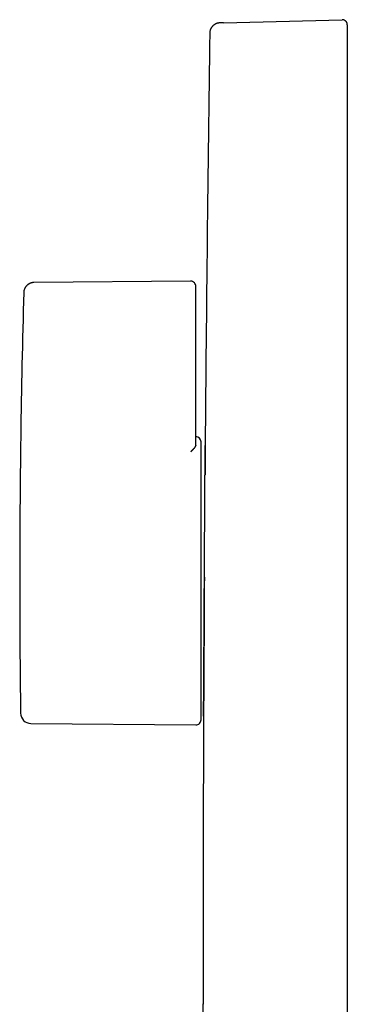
# Model space of a CAD drawing. Header units: millimetres. Extents: x 8 to 532, y 12 to 594.
# Tile 9 of 12: x 78 to 110, y 498 to 594. Entities that reach past the tile are written whole.
import ezdxf

# ---------------------------------------------------------------- set-up
doc = ezdxf.new("R2010")
doc.units = ezdxf.units.MM

msp = doc.modelspace()

# ---------------------------------------------------------------- linework, layer by layer
at = {"color": 7, "linetype": 'Continuous', "lineweight": 30}
for p, q in [((97.538, 593.336), (97.55, 593.337)), ((97.713, 593.341), (97.725, 593.342)), ((97.725, 593.342), (109.22, 593.643)), ((97.727, 593.334), (97.725, 593.342)), ((109.22, 593.636), (109.219, 593.636)), ((109.733, 587.645), (109.733, 414.668)), ((94.529, 568.248), (79.316, 568.115)), ((95.033, 563.656), (95.033, 567.748)), ((95.033, 554.357), (95.033, 563.656)), ((95.033, 552.324), (95.029, 552.283)), ((95.533, 525.661), (95.533, 552.652)), ((79.007, 525.301), (95.029, 525.161))]:
    msp.add_line(p, q, dxfattribs=at)
for centre, radius, start, end in [((6495.733, 501.156), 6400, 179.1835926, 179.5420766), ((94.533, 567.748), 0.5, 0, 90.5), ((1077.933, 539.156), 1000, 178.396288, 180), ((95.033, 552.652), 0.5, 0, 90), ((1077.933, 539.156), 1000, 180, 180.737342), ((79.016, 526.301), 1, 180.73734, 269.5), ((6495.733, 501.156), 6400, 179.7775306, 180.0277629), ((95.033, 525.661), 0.5, 269.5, 0)]:
    msp.add_arc(centre, radius, start, end, dxfattribs=at)
for points, knots in [([(97.333, 593.331), (97.314, 593.33), (97.28, 593.328), (97.231, 593.322), (97.188, 593.314), (97.139, 593.303), (97.08, 593.287), (97.01, 593.262), (96.94, 593.23), (96.87, 593.192), (96.803, 593.149), (96.748, 593.107), (96.703, 593.067), (96.667, 593.032), (96.633, 592.995), (96.6, 592.956), (96.566, 592.91), (96.53, 592.857), (96.495, 592.795), (96.461, 592.724), (96.433, 592.65), (96.412, 592.577), (96.397, 592.505), (96.386, 592.427), (96.384, 592.374), (96.383, 592.347)], [0, 0, 0, 0, 0.037873, 0.071549, 0.101066, 0.126495, 0.173199, 0.222126, 0.27335, 0.326577, 0.379237, 0.430778, 0.464526, 0.497785, 0.530557, 0.563594, 0.60094, 0.643203, 0.690391, 0.742511, 0.799563, 0.845586, 0.894357, 0.945845, 1, 1, 1, 1]), ([(97.538, 593.337), (97.536, 593.337), (97.533, 593.337), (97.529, 593.337), (97.525, 593.337), (97.521, 593.337), (97.517, 593.336), (97.514, 593.336), (97.51, 593.336), (97.506, 593.336), (97.503, 593.336), (97.499, 593.336), (97.496, 593.336), (97.492, 593.336), (97.489, 593.336), (97.486, 593.336), (97.483, 593.336), (97.48, 593.336), (97.477, 593.335), (97.475, 593.335), (97.472, 593.335), (97.47, 593.335), (97.467, 593.335), (97.465, 593.335), (97.463, 593.335), (97.461, 593.335), (97.458, 593.335), (97.456, 593.335), (97.455, 593.335), (97.453, 593.335), (97.451, 593.335), (97.449, 593.335), (97.448, 593.335), (97.446, 593.335), (97.444, 593.335), (97.443, 593.335), (97.442, 593.334), (97.44, 593.334), (97.438, 593.334), (97.434, 593.334), (97.43, 593.334), (97.426, 593.334), (97.422, 593.334), (97.417, 593.334), (97.413, 593.334), (97.409, 593.334), (97.406, 593.334), (97.402, 593.333), (97.4, 593.333), (97.397, 593.333), (97.395, 593.333), (97.393, 593.333), (97.391, 593.333), (97.389, 593.333), (97.387, 593.333), (97.386, 593.333), (97.384, 593.333), (97.383, 593.333), (97.381, 593.333), (97.38, 593.333), (97.378, 593.333), (97.377, 593.333), (97.375, 593.333), (97.373, 593.333), (97.372, 593.333), (97.37, 593.333), (97.368, 593.333), (97.367, 593.333), (97.365, 593.332), (97.363, 593.332), (97.362, 593.332), (97.36, 593.332), (97.358, 593.332), (97.357, 593.332), (97.355, 593.332), (97.354, 593.332), (97.352, 593.332), (97.351, 593.332), (97.349, 593.332), (97.348, 593.332), (97.346, 593.332), (97.345, 593.332), (97.343, 593.332), (97.342, 593.332), (97.341, 593.332), (97.339, 593.332), (97.338, 593.332), (97.337, 593.332), (97.336, 593.332), (97.335, 593.332), (97.334, 593.332), (97.333, 593.331), (97.333, 593.331), (97.332, 593.331), (97.332, 593.331)], [0, 0, 0, 0, 0.011118, 0.02202, 0.032709, 0.043188, 0.053459, 0.063527, 0.073393, 0.084016, 0.094402, 0.104554, 0.114476, 0.124171, 0.133641, 0.142889, 0.151919, 0.160732, 0.169331, 0.17757, 0.185608, 0.193446, 0.201086, 0.208663, 0.21604, 0.223217, 0.230196, 0.23698, 0.243453, 0.249741, 0.255844, 0.261764, 0.267617, 0.273282, 0.278761, 0.284053, 0.289162, 0.29416, 0.29918, 0.315309, 0.331675, 0.348275, 0.365107, 0.382167, 0.399144, 0.416337, 0.433746, 0.451368, 0.462127, 0.472964, 0.483878, 0.494868, 0.505936, 0.517092, 0.524787, 0.53268, 0.54077, 0.549056, 0.557537, 0.566212, 0.57508, 0.58414, 0.59339, 0.602832, 0.612462, 0.622281, 0.632287, 0.64248, 0.653908, 0.66556, 0.677435, 0.689533, 0.701854, 0.713247, 0.724822, 0.73658, 0.748521, 0.760644, 0.772949, 0.785437, 0.799385, 0.813553, 0.827944, 0.842557, 0.857394, 0.872455, 0.887742, 0.903256, 0.918999, 0.934973, 0.950887, 0.967028, 0.983398, 1, 1, 1, 1]), ([(97.55, 593.337), (97.53, 593.337), (97.489, 593.336), (97.441, 593.335), (97.403, 593.334), (97.376, 593.333), (97.361, 593.332), (97.355, 593.332), (97.356, 593.332), (97.356, 593.332)], [0, 0, 0, 0, 0.166521, 0.333043, 0.499564, 0.666086, 0.832607, 0.999129, 1, 1, 1, 1]), ([(97.549, 593.337), (97.546, 593.337), (97.541, 593.337), (97.536, 593.337), (97.534, 593.337)], [0, 0, 0, 0, 0.650988, 1, 1, 1, 1]), ([(97.725, 593.342), (97.707, 593.341), (97.67, 593.341), (97.61, 593.339), (97.573, 593.338), (97.55, 593.337)], [0, 0, 0, 0, 0.28, 0.56, 1, 1, 1, 1]), ([(97.727, 593.333), (97.724, 593.336), (97.72, 593.341), (97.715, 593.341), (97.713, 593.342)], [0, 0, 0, 0, 0.49548, 1, 1, 1, 1]), ([(97.727, 593.333), (97.724, 593.336), (97.72, 593.341), (97.715, 593.341), (97.713, 593.342)], [0, 0, 0, 0, 0.495592, 1, 1, 1, 1]), ([(109.22, 593.643), (109.22, 593.643), (109.22, 593.642), (109.219, 593.636), (109.219, 593.635)], [0, 0, 0, 0, 0.864666, 1, 1, 1, 1]), ([(109.232, 593.643), (109.23, 593.643), (109.227, 593.643), (109.223, 593.639), (109.222, 593.638)], [0, 0, 0, 0, 0.6297892, 1, 1, 1, 1]), ([(109.733, 593.143), (109.732, 593.165), (109.73, 593.21), (109.717, 593.275), (109.695, 593.338), (109.665, 593.398), (109.628, 593.453), (109.583, 593.502), (109.532, 593.546), (109.476, 593.582), (109.416, 593.61), (109.352, 593.63), (109.291, 593.642), (109.25, 593.642), (109.232, 593.642)], [0, 0, 0, 0, 0.084642, 0.169284, 0.253926, 0.338568, 0.42321, 0.507852, 0.592494, 0.677136, 0.761778, 0.84642, 0.931062, 1, 1, 1, 1]), ([(109.733, 593.143), (109.733, 593.142), (109.733, 593.14), (109.733, 593.122), (109.733, 593.093), (109.733, 593.052), (109.733, 593), (109.733, 592.938), (109.733, 592.867), (109.733, 592.787), (109.733, 592.698), (109.733, 592.599), (109.733, 592.491), (109.733, 592.374), (109.733, 592.248), (109.733, 592.113), (109.733, 591.97), (109.733, 591.819), (109.733, 591.662), (109.733, 591.499), (109.733, 591.328), (109.733, 591.15), (109.733, 590.964), (109.733, 590.771), (109.733, 590.572), (109.733, 590.367), (109.733, 590.159), (109.733, 589.947), (109.733, 589.732), (109.733, 589.514), (109.733, 589.291), (109.733, 589.063), (109.733, 588.83), (109.733, 588.596), (109.733, 588.36), (109.733, 588.122), (109.733, 587.884), (109.733, 587.725), (109.733, 587.645)], [0, 0, 0, 0, 0.029271, 0.058541, 0.087811, 0.11708, 0.146349, 0.175617, 0.203213, 0.230809, 0.258404, 0.286, 0.313596, 0.341193, 0.36879, 0.396388, 0.423985, 0.451583, 0.478688, 0.505792, 0.532896, 0.559999, 0.587595, 0.61519, 0.642785, 0.670381, 0.697976, 0.72508, 0.752184, 0.779288, 0.806393, 0.834051, 0.861709, 0.889368, 0.917026, 0.944684, 0.972342, 1, 1, 1, 1]), ([(79.316, 568.115), (79.287, 568.114), (79.232, 568.112), (79.152, 568.101), (79.078, 568.085), (79.01, 568.065), (78.949, 568.043), (78.892, 568.017), (78.838, 567.989), (78.788, 567.96), (78.747, 567.932), (78.711, 567.905), (78.677, 567.877), (78.639, 567.844), (78.599, 567.804), (78.555, 567.755), (78.511, 567.698), (78.469, 567.635), (78.432, 567.568), (78.399, 567.497), (78.37, 567.419), (78.347, 567.333), (78.33, 567.24), (78.327, 567.176), (78.325, 567.143)], [0, 0, 0, 0, 0.055982, 0.108562, 0.157739, 0.203515, 0.245892, 0.284869, 0.327154, 0.364544, 0.397039, 0.424638, 0.451996, 0.484343, 0.521681, 0.564009, 0.611327, 0.663631, 0.711031, 0.761894, 0.81622, 0.874012, 0.935272, 1, 1, 1, 1]), ([(95.033, 552.324), (95.033, 552.38), (95.033, 552.491), (95.033, 552.666), (95.033, 552.846), (95.033, 553.031), (95.033, 553.221), (95.033, 553.41), (95.033, 553.599), (95.033, 553.787), (95.033, 553.976), (95.033, 554.167), (95.033, 554.294), (95.033, 554.357)], [0, 0, 0, 0, 0.093332, 0.186665, 0.279998, 0.373331, 0.466665, 0.559999, 0.648, 0.736001, 0.824001, 0.912, 1, 1, 1, 1]), ([(94.529, 551.674), (94.54, 551.685), (94.561, 551.706), (94.591, 551.736), (94.618, 551.762), (94.642, 551.786), (94.662, 551.806), (94.683, 551.826), (94.705, 551.848), (94.734, 551.877), (94.767, 551.91), (94.802, 551.947), (94.836, 551.983), (94.87, 552.021), (94.902, 552.059), (94.932, 552.096), (94.959, 552.134), (94.983, 552.172), (95.004, 552.211), (95.02, 552.248), (95.026, 552.272), (95.029, 552.283)], [0, 0, 0, 0, 0.050268, 0.095924, 0.136968, 0.173401, 0.205222, 0.232431, 0.267977, 0.309323, 0.371354, 0.429797, 0.484664, 0.550762, 0.615581, 0.677384, 0.736212, 0.806183, 0.873547, 0.938105, 1, 1, 1, 1]), ([(95.859, 539.156), (95.86, 539.277), (95.862, 539.518), (95.864, 539.876), (95.866, 540.23), (95.868, 540.579), (95.87, 540.923), (95.872, 541.256), (95.874, 541.576), (95.875, 541.886), (95.877, 542.19), (95.879, 542.489), (95.881, 542.789), (95.882, 543.088), (95.884, 543.388), (95.886, 543.681), (95.888, 543.968), (95.889, 544.249), (95.891, 544.539), (95.893, 544.837), (95.894, 545.143), (95.896, 545.44), (95.898, 545.723), (95.899, 545.993), (95.901, 546.25), (95.903, 546.499), (95.904, 546.74), (95.905, 546.974), (95.907, 547.212), (95.908, 547.455), (95.91, 547.7), (95.911, 547.935), (95.913, 548.16), (95.914, 548.375), (95.915, 548.58), (95.916, 548.776), (95.918, 548.955), (95.919, 549.12), (95.919, 549.234), (95.92, 549.309), (95.92, 549.346), (95.92, 549.384), (95.92, 549.42), (95.921, 549.457), (95.921, 549.556), (95.922, 549.715), (95.923, 549.927), (95.925, 550.13), (95.926, 550.325), (95.927, 550.51), (95.928, 550.687), (95.929, 550.86), (95.93, 551.028), (95.931, 551.191), (95.932, 551.343), (95.933, 551.483), (95.933, 551.608), (95.934, 551.72), (95.935, 551.819), (95.935, 551.908), (95.936, 551.989), (95.936, 552.06), (95.936, 552.122), (95.937, 552.177), (95.937, 552.223), (95.937, 552.261), (95.937, 552.287), (95.937, 552.302), (95.937, 552.308), (95.937, 552.306), (95.937, 552.306)], [0, 0, 0, 0, 0.017564, 0.034931, 0.0521, 0.069072, 0.085846, 0.102424, 0.117873, 0.133147, 0.148246, 0.163169, 0.177916, 0.193366, 0.208619, 0.223674, 0.238532, 0.253192, 0.267655, 0.284448, 0.300966, 0.31721, 0.33318, 0.348103, 0.362778, 0.377205, 0.391385, 0.405317, 0.419002, 0.434813, 0.45028, 0.465403, 0.480182, 0.494617, 0.508709, 0.522457, 0.535861, 0.547372, 0.558617, 0.561518, 0.5644, 0.567265, 0.570111, 0.572939, 0.575749, 0.593353, 0.610904, 0.628402, 0.645847, 0.663239, 0.680578, 0.697864, 0.716817, 0.735707, 0.754532, 0.773293, 0.79199, 0.808932, 0.825821, 0.842657, 0.85944, 0.876171, 0.892848, 0.909472, 0.927697, 0.945859, 0.963956, 0.981989, 0.999959, 1, 1, 1, 1]), ([(95.937, 552.303), (95.937, 552.303), (95.937, 552.302), (95.937, 552.29), (95.937, 552.269), (95.937, 552.238), (95.937, 552.198), (95.936, 552.15), (95.936, 552.09), (95.936, 552.019), (95.935, 551.934), (95.935, 551.838), (95.934, 551.731), (95.933, 551.616), (95.933, 551.495), (95.932, 551.369), (95.931, 551.234), (95.93, 551.089), (95.929, 550.935), (95.928, 550.772), (95.927, 550.599), (95.926, 550.415), (95.925, 550.219), (95.924, 550.038), (95.923, 549.874), (95.922, 549.765), (95.922, 549.69), (95.922, 549.652), (95.921, 549.613), (95.921, 549.573), (95.921, 549.534), (95.921, 549.496), (95.921, 549.471), (95.921, 549.459)], [0, 0, 0, 0, 0.011239, 0.050709, 0.090305, 0.130028, 0.169877, 0.209853, 0.249955, 0.294213, 0.338624, 0.383189, 0.427907, 0.472777, 0.513702, 0.554753, 0.595931, 0.637235, 0.678666, 0.720223, 0.761907, 0.804834, 0.847895, 0.891088, 0.91967, 0.94831, 0.95582, 0.963335, 0.970853, 0.978376, 0.985902, 0.993433, 1, 1, 1, 1]), ([(95.861, 539.51), (95.861, 539.506), (95.861, 539.388), (95.86, 539.27), (95.859, 539.156)], [0, 0, 0, 0, 0.031377, 1, 1, 1, 1]), ([(95.781, 526.006), (95.781, 526.008), (95.781, 526.01), (95.781, 526.029), (95.782, 526.06), (95.782, 526.103), (95.782, 526.159), (95.783, 526.223), (95.783, 526.294), (95.783, 526.37), (95.784, 526.454), (95.784, 526.52), (95.785, 526.561), (95.785, 526.576), (95.785, 526.595), (95.785, 526.619), (95.785, 526.646), (95.785, 526.672), (95.785, 526.7), (95.786, 526.749), (95.786, 526.822), (95.787, 526.93), (95.788, 527.054), (95.789, 527.195), (95.79, 527.342), (95.791, 527.492), (95.792, 527.644), (95.793, 527.806), (95.794, 527.978), (95.795, 528.159), (95.796, 528.349), (95.797, 528.548), (95.799, 528.758), (95.8, 528.979), (95.801, 529.213), (95.803, 529.459), (95.805, 529.717), (95.806, 529.986), (95.808, 530.266), (95.81, 530.555), (95.811, 530.854), (95.813, 531.164), (95.815, 531.47), (95.817, 531.768), (95.818, 532.058), (95.82, 532.357), (95.822, 532.663), (95.824, 532.978), (95.826, 533.294), (95.827, 533.611), (95.829, 533.93), (95.831, 534.254), (95.833, 534.586), (95.835, 534.931), (95.837, 535.289), (95.839, 535.662), (95.841, 536.041), (95.843, 536.426), (95.846, 536.818), (95.848, 537.208), (95.85, 537.595), (95.852, 537.979), (95.855, 538.368), (95.857, 538.761), (95.859, 539.024), (95.859, 539.156)], [0, 0, 0, 0, 0.019429, 0.038925, 0.058454, 0.078016, 0.097612, 0.117242, 0.133757, 0.150295, 0.166857, 0.183442, 0.185487, 0.187533, 0.190991, 0.195133, 0.1993, 0.203491, 0.207707, 0.211948, 0.225437, 0.239171, 0.255839, 0.272853, 0.290214, 0.30556, 0.321167, 0.337035, 0.353164, 0.369553, 0.385904, 0.402507, 0.419361, 0.436466, 0.454142, 0.472078, 0.490275, 0.508732, 0.527451, 0.546089, 0.564979, 0.584121, 0.603514, 0.620166, 0.637, 0.654014, 0.67121, 0.688587, 0.706145, 0.722866, 0.739748, 0.75679, 0.773994, 0.791359, 0.809952, 0.828727, 0.847682, 0.866819, 0.886137, 0.905636, 0.924187, 0.942898, 0.961771, 0.980805, 1, 1, 1, 1]), ([(95.855, 538.361), (95.854, 538.257), (95.853, 538.033), (95.851, 537.69), (95.849, 537.333), (95.847, 536.98), (95.845, 536.62), (95.842, 536.254), (95.84, 535.883), (95.838, 535.517), (95.836, 535.158), (95.834, 534.799), (95.832, 534.44), (95.83, 534.082), (95.828, 533.731), (95.826, 533.389), (95.824, 533.056), (95.822, 532.737), (95.821, 532.432), (95.819, 532.141), (95.817, 531.858), (95.816, 531.582), (95.814, 531.309), (95.812, 531.039), (95.811, 530.772), (95.809, 530.515), (95.808, 530.265), (95.806, 530.025), (95.805, 529.779), (95.803, 529.531), (95.802, 529.28), (95.8, 529.041), (95.799, 528.812), (95.797, 528.593), (95.796, 528.384), (95.795, 528.187), (95.794, 528), (95.793, 527.825), (95.792, 527.661), (95.791, 527.508), (95.79, 527.365), (95.789, 527.228), (95.788, 527.097), (95.787, 526.974), (95.786, 526.872), (95.786, 526.79), (95.786, 526.743), (95.786, 526.716), (95.785, 526.709), (95.785, 526.702), (95.785, 526.696), (95.785, 526.689), (95.785, 526.682), (95.785, 526.675), (95.785, 526.664), (95.785, 526.624), (95.785, 526.557), (95.784, 526.468), (95.784, 526.382), (95.783, 526.302), (95.783, 526.227), (95.782, 526.161), (95.782, 526.104), (95.782, 526.061), (95.781, 526.031), (95.781, 526.022), (95.781, 526.018)], [0, 0, 0, 0, 0.016046, 0.034807, 0.053413, 0.071865, 0.090162, 0.11011, 0.129872, 0.149447, 0.168834, 0.188035, 0.208195, 0.228145, 0.247885, 0.267414, 0.286734, 0.305843, 0.323667, 0.341305, 0.358755, 0.376019, 0.393096, 0.411004, 0.428701, 0.446188, 0.463465, 0.480531, 0.497388, 0.516984, 0.536288, 0.5553, 0.57402, 0.592781, 0.611239, 0.629394, 0.647246, 0.664795, 0.681737, 0.698386, 0.714743, 0.730808, 0.747586, 0.764034, 0.78015, 0.790606, 0.800917, 0.802043, 0.803166, 0.804288, 0.805409, 0.806527, 0.807644, 0.808759, 0.809715, 0.813122, 0.828822, 0.844503, 0.863146, 0.881762, 0.900351, 0.921442, 0.942498, 0.963518, 0.984504, 1, 1, 1, 1]), ([(95.843, 473.156), (95.842, 473.302), (95.841, 473.592), (95.839, 474.024), (95.837, 474.451), (95.835, 474.873), (95.833, 475.289), (95.832, 475.7), (95.83, 476.119), (95.828, 476.545), (95.826, 476.978), (95.824, 477.404), (95.822, 477.823), (95.821, 478.235), (95.819, 478.64), (95.817, 479.037), (95.815, 479.427), (95.814, 479.81), (95.812, 480.184), (95.811, 480.548), (95.809, 480.902), (95.808, 481.25), (95.806, 481.6), (95.804, 481.95), (95.803, 482.302), (95.801, 482.646), (95.8, 482.981), (95.798, 483.308), (95.797, 483.646), (95.795, 483.993), (95.794, 484.348), (95.792, 484.692), (95.791, 485.025), (95.789, 485.347), (95.788, 485.659), (95.787, 485.96), (95.786, 486.24), (95.784, 486.5), (95.783, 486.731), (95.783, 486.908), (95.782, 487.018), (95.782, 487.062), (95.782, 487.078), (95.782, 487.083), (95.782, 487.088), (95.782, 487.093), (95.782, 487.098), (95.781, 487.249), (95.78, 487.542), (95.778, 487.972), (95.776, 488.394), (95.774, 488.806), (95.773, 489.211), (95.771, 489.598), (95.769, 489.97), (95.768, 490.327), (95.766, 490.676), (95.765, 491.017), (95.763, 491.349), (95.762, 491.673), (95.76, 491.99), (95.759, 492.298), (95.758, 492.597), (95.757, 492.887), (95.755, 493.167), (95.754, 493.437), (95.753, 493.7), (95.752, 493.961), (95.751, 494.22), (95.75, 494.476), (95.749, 494.723), (95.747, 494.961), (95.746, 495.189), (95.746, 495.404), (95.745, 495.606), (95.744, 495.796), (95.743, 495.978), (95.742, 496.152), (95.741, 496.318), (95.741, 496.476), (95.74, 496.626), (95.739, 496.768), (95.739, 496.902), (95.738, 497.033), (95.738, 497.159), (95.737, 497.275), (95.737, 497.36), (95.737, 497.411), (95.737, 497.431), (95.736, 497.439), (95.736, 497.441), (95.736, 497.443), (95.736, 497.444), (95.736, 497.446), (95.736, 497.448), (95.736, 497.489), (95.736, 497.565), (95.736, 497.666), (95.735, 497.756), (95.735, 497.831), (95.735, 497.892), (95.734, 497.94), (95.734, 497.972), (95.734, 497.989), (95.734, 497.995), (95.734, 497.998), (95.734, 497.998), (95.734, 497.999), (95.734, 498), (95.734, 498.001), (95.734, 498.012), (95.734, 498.03), (95.734, 498.048), (95.734, 498.056), (95.734, 498.056), (95.734, 498.055)], [0, 0, 0, 0, 0.011175, 0.022226, 0.033154, 0.043958, 0.054639, 0.065196, 0.075629, 0.086963, 0.098148, 0.109183, 0.120068, 0.130804, 0.14139, 0.151827, 0.162115, 0.172252, 0.182241, 0.191905, 0.201425, 0.210801, 0.220033, 0.22984, 0.239479, 0.248949, 0.258252, 0.267386, 0.276352, 0.286704, 0.296821, 0.306705, 0.316356, 0.325772, 0.334955, 0.343905, 0.352621, 0.360097, 0.367393, 0.373664, 0.376378, 0.377564, 0.377719, 0.377874, 0.378029, 0.378183, 0.378338, 0.378492, 0.392119, 0.405688, 0.419201, 0.432656, 0.446054, 0.459396, 0.471922, 0.484399, 0.496824, 0.509199, 0.521523, 0.533796, 0.546019, 0.558191, 0.570312, 0.582382, 0.594188, 0.605945, 0.617652, 0.629311, 0.641847, 0.654325, 0.666747, 0.679111, 0.691418, 0.703668, 0.715166, 0.726614, 0.73801, 0.749356, 0.760652, 0.771896, 0.78309, 0.794233, 0.805326, 0.816368, 0.828455, 0.840481, 0.851013, 0.855632, 0.857662, 0.85789, 0.858117, 0.858345, 0.858573, 0.8588, 0.859028, 0.859255, 0.873079, 0.886886, 0.900675, 0.914448, 0.926553, 0.938645, 0.949276, 0.95395, 0.956006, 0.956275, 0.956544, 0.956813, 0.957082, 0.957352, 0.957621, 0.969984, 0.982348, 0.994712, 1, 1, 1, 1])]:
    msp.add_open_spline(points, degree=3, knots=knots, dxfattribs=at)

doc.saveas('drawing.dxf')
